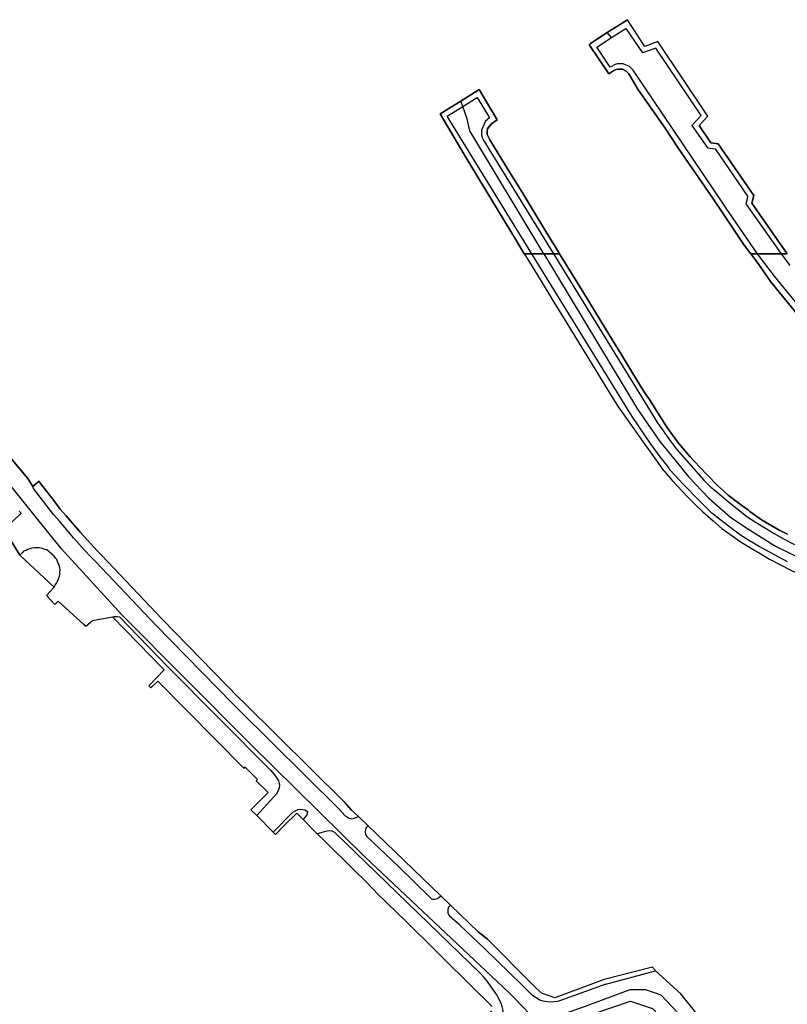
# Model space of a CAD drawing. Extents: x 166506 to 171543, y 332500 to 338212.
# Tile 112 of 139: x 168249 to 168532, y 336723 to 337086. Entities that reach past the tile are written whole.
import ezdxf

# ---------------------------------------------------------------- set-up
doc = ezdxf.new("R2010")
doc.units = 0
doc.header["$MEASUREMENT"] = 0
doc.layers.add('IRISH_OS_1000S_FEATURE', color=252, linetype='CONTINUOUS')

msp = doc.modelspace()

# ---------------------------------------------------------------- linework, layer by layer
at = {"layer": 'IRISH_OS_1000S_FEATURE', "color": 9}
for points in [[(168531.8, 337000), (168518.75, 337018.638), (168519.483, 337021.41), (168506.27, 337040.498), (168503.585, 337040.871), (168499.282, 337047.219), (168502.533, 337050.726), (168484.02, 337078.174), (168479.271, 337076.417), (168472.803, 337086.268), (168465.393, 337081.492), (168459.268, 337077.544), (168458.812, 337077.119), (168458.814, 337076.859), (168466.001, 337066.359), (168467.81, 337067.499), (168468.666, 337067.868), (168469.685, 337068.039), (168470.986, 337067.972), (168472.413, 337067.286), (168473.384, 337066.274), (168476.72, 337060.681), (168481.835, 337053.345), (168486.706, 337046.346), (168491.722, 337038.828), (168496.574, 337031.689), (168501.283, 337024.909), (168506.258, 337017.531), (168511.272, 337010.173), (168515.943, 337003.212), (168518.345, 337000), (168531.8, 337000)], [(168447.809, 337000), (168447.505, 337000.497), (168442.772, 337008.243), (168438.428, 337015.352), (168433.96, 337022.664), (168428.898, 337030.947), (168422.109, 337042.024), (168421.07, 337043.936), (168421.059, 337045.036), (168421.289, 337046.021), (168421.8, 337046.927), (168422.691, 337047.917), (168424.817, 337049.401), (168418.205, 337060.487), (168411.385, 337056.289), (168403.749, 337051.589), (168413.352, 337035.408), (168431.882, 337004.8), (168434.803, 337000), (168447.809, 337000)]]:
    msp.add_lwpolyline(points, close=True, dxfattribs=at)
for points in [[(168465.393, 337081.492), (168472.803, 337086.268)], [(168502.533, 337050.726), (168484.02, 337078.174), (168479.271, 337076.417), (168472.803, 337086.268)], [(168476.72, 337060.681), (168473.384, 337066.274), (168472.413, 337067.286), (168470.986, 337067.972), (168469.685, 337068.039), (168468.666, 337067.868), (168467.81, 337067.499), (168466.001, 337066.359), (168458.814, 337076.859), (168458.812, 337077.119), (168459.268, 337077.544), (168465.393, 337081.492)], [(168467.008, 337079.708), (168465.393, 337081.492)], [(168467.008, 337079.708), (168472.196, 337083.082), (168478.356, 337074.061)], [(168520.838, 337000), (168511.825, 337012.962), (168474.971, 337067.612), (168473.657, 337069), (168471.266, 337069.977), (168469.205, 337070.016), (168468.347, 337069.787), (168466.457, 337068.727), (168461.562, 337076.166), (168467.008, 337079.708)], [(168496.552, 337047.312), (168500.029, 337050.905), (168483.279, 337075.741), (168478.356, 337074.061)], [(168411.385, 337056.289), (168418.205, 337060.487), (168424.817, 337049.401), (168422.691, 337047.917), (168421.8, 337046.927), (168421.289, 337046.021), (168421.059, 337045.036), (168421.07, 337043.936), (168422.109, 337042.024)], [(168481.835, 337053.345), (168476.72, 337060.681)], [(168431.882, 337004.8), (168413.352, 337035.408), (168403.749, 337051.589), (168411.385, 337056.289)], [(168412.171, 337054.295), (168411.385, 337056.289)], [(168412.171, 337054.295), (168417.473, 337057.596), (168421.909, 337050.092), (168420.521, 337048.816), (168419.053, 337045.558), (168419.009, 337043.955), (168419.198, 337043.036), (168419.872, 337041.641), (168445.538, 337000)], [(168437.603, 337000), (168406.319, 337050.654), (168412.171, 337054.295)], [(168441.998, 337000), (168414.755, 337045.253), (168413.71, 337049.768), (168412.171, 337054.295)], [(168486.706, 337046.346), (168481.835, 337053.345)], [(168499.282, 337047.219), (168502.533, 337050.726)], [(168496.552, 337047.312), (168502.323, 337039.036), (168505.248, 337038.645), (168517.084, 337021.265), (168516.956, 337020.082), (168516.492, 337018.396), (168529.54, 337000)], [(168499.282, 337047.219), (168503.585, 337040.871), (168506.27, 337040.498), (168519.483, 337021.41), (168518.75, 337018.638), (168531.8, 337000)], [(168491.722, 337038.828), (168486.706, 337046.346)], [(168422.109, 337042.024), (168428.898, 337030.947)], [(168496.574, 337031.689), (168491.722, 337038.828)], [(168428.898, 337030.947), (168433.96, 337022.664)], [(168501.283, 337024.909), (168496.574, 337031.689)], [(168433.96, 337022.664), (168438.428, 337015.352)], [(168506.258, 337017.531), (168501.283, 337024.909)], [(168438.428, 337015.352), (168442.772, 337008.243)], [(168511.272, 337010.173), (168506.258, 337017.531)], [(168442.772, 337008.243), (168447.505, 337000.497)], [(168515.943, 337003.212), (168511.272, 337010.173)], [(168434.803, 337000), (168431.882, 337004.8)], [(168531.849, 336896.658), (168528.982, 336898.022), (168522.321, 336901.945), (168517.985, 336904.94), (168517.322, 336905.556), (168516.73, 336905.988), (168513.567, 336908.295), (168509.971, 336911.055), (168506.034, 336914.632), (168504.948, 336915.646), (168503.414, 336917.227), (168502.092, 336918.59), (168497.447, 336923.561), (168495.957, 336925.155), (168491.716, 336930.209), (168488.95, 336933.914), (168487.196, 336936.364), (168485.504, 336939.024), (168480.923, 336946.228), (168479.388, 336948.515), (168478.503, 336949.834), (168474.801, 336955.877), (168470.482, 336962.926), (168465.945, 336970.346), (168461.505, 336977.605), (168456.711, 336985.444), (168451.931, 336993.26), (168447.809, 337000), (168445.538, 337000), (168441.998, 337000), (168437.603, 337000), (168434.803, 337000), (168436.305, 336997.533), (168440.989, 336989.893), (168445.753, 336982.124), (168450.473, 336974.425), (168454.914, 336967.182), (168459.847, 336959.138), (168464.633, 336951.332), (168469.366, 336943.614), (168473.127, 336938.426), (168474.337, 336936.69), (168476.292, 336933.884), (168479.027, 336930.032), (168484.002, 336923.025), (168485.683, 336920.658), (168487.193, 336918.867), (168489.395, 336916.478), (168495.102, 336910.289), (168497.734, 336907.647), (168500.672, 336904.85), (168504.446, 336901.546), (168507.639, 336898.722), (168511.476, 336895.985), (168514.797, 336893.699), (168518.279, 336891.544), (168522.033, 336889.348), (168525.281, 336887.423), (168529.031, 336885.464), (168529.335, 336885.31), (168532.621, 336883.645)], [(168434.803, 337000), (168436.305, 336997.533)], [(168531.906, 336886.4), (168528.416, 336888.261), (168524.846, 336890.2), (168521.456, 336892.081), (168517.865, 336894.221), (168514.574, 336896.263), (168511.582, 336898.426), (168506.843, 336902.119), (168503.99, 336904.423), (168501.98, 336906.291), (168499.345, 336909.076), (168493.272, 336915.241), (168488.605, 336920.275), (168487.597, 336921.769), (168484.959, 336925.094), (168481.372, 336930.113), (168474.638, 336940.034), (168437.603, 337000)], [(168441.998, 337000), (168476.503, 336942.684), (168484.787, 336930.832), (168489.881, 336924.641), (168495.518, 336917.673), (168502.72, 336909.995), (168510.958, 336902.801), (168517.882, 336898.281), (168527.494, 336892.215), (168545.801, 336883.278), (168562.162, 336875.37), (168584.837, 336864.757), (168606.047, 336855.176), (168624.582, 336848.18), (168637.166, 336843.53), (168647.239, 336840.927), (168660.43, 336838.58), (168668.754, 336837.544)], [(168445.538, 337000), (168483.97, 336937.646), (168488.726, 336930.934), (168490.902, 336927.906), (168501.024, 336916.504), (168503.637, 336913.999), (168505.184, 336912.748), (168506.851, 336911.377), (168508.358, 336910.086), (168510.729, 336908.019), (168513.682, 336905.696), (168516.915, 336903.174), (168520.347, 336900.994), (168523.738, 336898.833), (168527.008, 336896.871), (168530.6, 336894.752), (168534.41, 336892.773)], [(168447.505, 337000.497), (168447.809, 337000)], [(168447.809, 337000), (168451.931, 336993.26)], [(168518.345, 337000), (168515.943, 337003.212)], [(168531.801, 337000), (168529.54, 337000), (168524.998, 337000), (168520.838, 337000), (168518.346, 337000), (168521.003, 336996.448), (168525.584, 336989.747), (168531.083, 336983.022), (168536.628, 336976.241)], [(168521.003, 336996.448), (168518.346, 337000)], [(168534.854, 336982.221), (168527.083, 336991.736), (168520.838, 337000)], [(168529.54, 337000), (168532.68, 336995.627)], [(168436.305, 336997.533), (168440.989, 336989.893)], [(168525.584, 336989.747), (168521.003, 336996.448)], [(168451.931, 336993.26), (168456.711, 336985.444)], [(168440.989, 336989.893), (168445.753, 336982.124)], [(168531.083, 336983.022), (168525.584, 336989.747)], [(168456.711, 336985.444), (168461.505, 336977.605)], [(168188.638, 336983.983), (168242.72, 336927.903), (168251.659, 336917.196), (168253.577, 336914.171)], [(168445.753, 336982.124), (168450.473, 336974.425)], [(168536.628, 336976.241), (168531.083, 336983.022)], [(168431.134, 336725.584), (168429.263, 336727.518), (168375.993, 336777.734), (168333.83, 336819.274), (168286.374, 336866.903), (168264.022, 336891.315), (168243.343, 336917.057), (168209.581, 336954.523), (168190.689, 336975.104)], [(168461.505, 336977.605), (168465.945, 336970.346)], [(168450.473, 336974.425), (168454.914, 336967.182)], [(168465.945, 336970.346), (168470.482, 336962.926)], [(168454.914, 336967.182), (168459.847, 336959.138)], [(168470.482, 336962.926), (168474.801, 336955.877)], [(168459.847, 336959.138), (168464.633, 336951.332)], [(168474.801, 336955.877), (168478.503, 336949.834), (168479.388, 336948.515)], [(168464.633, 336951.332), (168469.366, 336943.614)], [(168479.388, 336948.515), (168480.923, 336946.228), (168485.504, 336939.024)], [(168469.366, 336943.614), (168473.127, 336938.426), (168474.337, 336936.69)], [(168485.504, 336939.024), (168487.196, 336936.364), (168488.95, 336933.914), (168491.716, 336930.209)], [(168474.337, 336936.69), (168476.292, 336933.884), (168479.027, 336930.032)], [(168498.066, 336720.365), (168492.473, 336727.194), (168483.188, 336735.667), (168483.03, 336735.869), (168482.095, 336737.071), (168464.257, 336732.445), (168446.036, 336725.718), (168441.163, 336727.48), (168438.07, 336730.365), (168421.064, 336747.487), (168417.761, 336750.064), (168407.587, 336759.892), (168404.003, 336763.304), (168377.065, 336789.233), (168373.603, 336792.59), (168370.907, 336795.039), (168368.55, 336797.859), (168331.509, 336834.453), (168329.506, 336836.335), (168301.248, 336865.354), (168279.06, 336888.731), (168277.364, 336890.368), (168271.096, 336897.289), (168265.873, 336903.448), (168263.698, 336905.886), (168261.312, 336909.076), (168256.431, 336915.275), (168255.852, 336916.187), (168253.577, 336914.171), (168251.659, 336917.196), (168242.72, 336927.903)], [(168479.027, 336930.032), (168484.002, 336923.025)], [(168491.716, 336930.209), (168495.957, 336925.155), (168497.447, 336923.561)], [(168484.002, 336923.025), (168485.683, 336920.658), (168487.193, 336918.867), (168489.395, 336916.478)], [(168497.447, 336923.561), (168502.092, 336918.59), (168503.414, 336917.227)], [(168489.395, 336916.478), (168495.102, 336910.289)], [(168503.414, 336917.227), (168504.948, 336915.646), (168506.034, 336914.632), (168509.971, 336911.055)], [(168253.577, 336914.171), (168255.852, 336916.187), (168256.431, 336915.275), (168261.312, 336909.076), (168263.698, 336905.886), (168265.873, 336903.448), (168271.096, 336897.289), (168277.364, 336890.368), (168279.06, 336888.731), (168301.248, 336865.354), (168329.506, 336836.335), (168331.509, 336834.453), (168368.55, 336797.859), (168370.907, 336795.039)], [(168368.797, 336792.861), (168366.326, 336795.558), (168329.288, 336832.146), (168327.263, 336834.051), (168298.941, 336863.136), (168276.787, 336886.477), (168275.064, 336888.141), (168272.549, 336890.918), (168268.69, 336895.179), (168263.458, 336901.348), (168261.218, 336903.858), (168258.773, 336907.127), (168253.816, 336913.423), (168253.577, 336914.171)], [(168495.102, 336910.289), (168497.734, 336907.647), (168500.672, 336904.85)], [(168509.971, 336911.055), (168513.567, 336908.295), (168516.73, 336905.988)], [(168516.73, 336905.988), (168517.322, 336905.556), (168517.985, 336904.94), (168522.321, 336901.945), (168528.982, 336898.022)], [(168248.738, 336888.951), (168243.029, 336898.362), (168249.211, 336904.395), (168248.51, 336905.108)], [(168248.51, 336905.108), (168249.211, 336904.395), (168243.029, 336898.362), (168248.738, 336888.951), (168261.382, 336877.083), (168258.539, 336874.088), (168261.717, 336870.726), (168262.91, 336871.932), (168272.525, 336863.239), (168273.099, 336862.691), (168275.62, 336864.807), (168282.957, 336866.169), (168302.034, 336846.669), (168296.294, 336840.758), (168297.09, 336840.011), (168299.601, 336842.489), (168331.421, 336810.334), (168331.867, 336810.774), (168336.401, 336806.193), (168335.955, 336805.753), (168340.305, 336801.357), (168333.943, 336795.081), (168336.112, 336792.902), (168342.226, 336786.759), (168342.997, 336785.986), (168346.215, 336789.227), (168350.908, 336793.833), (168353.227, 336791.481), (168357.062, 336787.588), (168358.442, 336786.223), (168361.505, 336783.193), (168371.739, 336773.109), (168376.598, 336768.408), (168381.05, 336763.745), (168383.519, 336761.362), (168388.458, 336756.578), (168390.129, 336754.929), (168416.356, 336729.046), (168421.905, 336723.657), (168422.589, 336722.961)], [(168500.672, 336904.85), (168504.446, 336901.546), (168507.639, 336898.722)], [(168507.639, 336898.722), (168511.476, 336895.985), (168514.797, 336893.699)], [(168528.982, 336898.022), (168531.849, 336896.658)], [(168261.382, 336877.083), (168261.818, 336877.825), (168262.273, 336878.588), (168262.669, 336879.35), (168262.964, 336880.171), (168263.358, 336881.213), (168263.495, 336881.914), (168263.511, 336882.534), (168263.586, 336883.494), (168263.562, 336884.174), (168263.379, 336884.793), (168263.114, 336885.591), (168262.771, 336886.229), (168262.365, 336887.247), (168261.862, 336887.844), (168261.378, 336888.561), (168260.614, 336889.277), (168259.73, 336890.032), (168259.228, 336890.449), (168258.646, 336890.806), (168257.925, 336891.022), (168257.164, 336891.297), (168256.583, 336891.474), (168255.902, 336891.55), (168255.002, 336891.605), (168254.183, 336891.561), (168253.184, 336891.415), (168252.425, 336891.171), (168251.606, 336890.947), (168251.069, 336890.584), (168250.17, 336890.319), (168249.614, 336889.716), (168248.738, 336888.951)], [(168514.797, 336893.699), (168518.279, 336891.544), (168522.033, 336889.348)], [(168248.738, 336888.951), (168261.382, 336877.083)], [(168522.033, 336889.348), (168525.281, 336887.423), (168529.031, 336885.464), (168529.335, 336885.31)], [(168529.335, 336885.31), (168532.621, 336883.645), (168536.625, 336881.662)], [(168261.382, 336877.083), (168258.539, 336874.088), (168261.717, 336870.726), (168262.91, 336871.932), (168272.525, 336863.239)], [(168273.099, 336862.691), (168275.62, 336864.807), (168282.957, 336866.169)], [(168282.957, 336866.169), (168283.509, 336866.274), (168284.604, 336866.322), (168285.501, 336866.128), (168303.231, 336847.832), (168341.157, 336809.675), (168341.892, 336808.814), (168343.026, 336807.411), (168344.113, 336805.711), (168344.544, 336804.264), (168344.376, 336803.126), (168343.903, 336801.825), (168343.257, 336800.713), (168342.465, 336799.837), (168336.112, 336792.902)], [(168282.957, 336866.169), (168302.034, 336846.669), (168296.294, 336840.758)], [(168273.099, 336862.691), (168272.525, 336863.239)], [(168296.294, 336840.758), (168297.09, 336840.011)], [(168333.943, 336795.081), (168340.305, 336801.357), (168335.955, 336805.753), (168336.401, 336806.193), (168331.867, 336810.774), (168331.421, 336810.334), (168299.601, 336842.489), (168297.09, 336840.011)], [(168333.943, 336795.081), (168336.112, 336792.902)], [(168342.226, 336786.759), (168349.454, 336794.112), (168350.307, 336794.688), (168351.393, 336795.178), (168352.412, 336795.325), (168353.852, 336794.986), (168354.91, 336794.407), (168354.58, 336793.131), (168353.227, 336791.481)], [(168353.227, 336791.481), (168350.908, 336793.833), (168346.215, 336789.227)], [(168370.907, 336795.039), (168373.603, 336792.59)], [(168336.112, 336792.902), (168342.226, 336786.759)], [(168358.442, 336786.223), (168357.062, 336787.588), (168353.227, 336791.481)], [(168368.797, 336792.861), (168369.549, 336792.309), (168370.278, 336791.944), (168371.231, 336791.761), (168372.165, 336791.896), (168373.603, 336792.59)], [(168373.603, 336792.59), (168377.065, 336789.233)], [(168342.226, 336786.759), (168342.997, 336785.986)], [(168346.215, 336789.227), (168342.997, 336785.986)], [(168422.307, 336720.993), (168424.262, 336717.981), (168426.34, 336719.406), (168426.654, 336719.692), (168426.822, 336720.213), (168426.965, 336721.03), (168426.691, 336722.475), (168426.268, 336723.77), (168425.591, 336725.067), (168424.706, 336726.831), (168422.621, 336729.743), (168421.273, 336731.745), (168419.838, 336733.394), (168418.691, 336734.684), (168364.915, 336786.693), (168363.972, 336787.131), (168362.7, 336787.243), (168361.488, 336787.06), (168360.598, 336786.787), (168358.442, 336786.223)], [(168371.739, 336773.109), (168361.505, 336783.193), (168358.442, 336786.223)], [(168377.065, 336789.233), (168376.461, 336788.544), (168376.239, 336787.828), (168376.168, 336786.815), (168376.283, 336786.077), (168376.783, 336785.176)], [(168377.065, 336789.233), (168404.003, 336763.304)], [(168400.114, 336762.683), (168388.224, 336774.403), (168376.783, 336785.176)], [(168376.598, 336768.408), (168371.739, 336773.109)], [(168381.05, 336763.745), (168376.598, 336768.408)], [(168383.519, 336761.362), (168381.05, 336763.745)], [(168388.458, 336756.578), (168383.519, 336761.362)], [(168400.114, 336762.683), (168400.545, 336762.274), (168400.982, 336762.061), (168401.777, 336762.051), (168402.775, 336762.325), (168404.003, 336763.304)], [(168404.003, 336763.304), (168407.587, 336759.892)], [(168407.587, 336759.892), (168406.858, 336759.142), (168406.584, 336758.348), (168406.663, 336757.057), (168406.916, 336756.182), (168407.365, 336755.673)], [(168407.587, 336759.892), (168417.761, 336750.064)], [(168390.129, 336754.929), (168388.458, 336756.578)], [(168416.356, 336729.046), (168390.129, 336754.929)], [(168436.805, 336727.519), (168433.922, 336730.555), (168420.227, 336743.794), (168410.923, 336752.63), (168407.365, 336755.673)], [(168417.761, 336750.064), (168421.064, 336747.487), (168438.07, 336730.365)], [(168483.188, 336735.667), (168483.03, 336735.869), (168482.095, 336737.071), (168464.257, 336732.445)], [(168464.876, 336730.798), (168483.188, 336735.667)], [(168498.066, 336720.365), (168492.473, 336727.194), (168483.188, 336735.667)], [(168464.257, 336732.445), (168446.036, 336725.718), (168441.163, 336727.48), (168438.07, 336730.365)], [(168422.771, 336722.562), (168422.589, 336722.961), (168421.905, 336723.657), (168416.356, 336729.046)], [(168464.876, 336730.798), (168448.544, 336724.91), (168446.994, 336724.425), (168444.642, 336724.127), (168443.199, 336724.206), (168441.798, 336724.466), (168440.563, 336724.89), (168437.871, 336726.637), (168436.805, 336727.519)], [(168439.951, 336716.477), (168447.48, 336719.159), (168449.238, 336719.785), (168457.028, 336722.56), (168473.872, 336728.76), (168479.487, 336728.76), (168485.158, 336726.807), (168501.953, 336709.043), (168525.691, 336683.479), (168552.083, 336655.27), (168588.647, 336617.419), (168602.806, 336601.412), (168639.52, 336560.677), (168666.798, 336533.545), (168704.706, 336494.862), (168750.289, 336446.465), (168769.886, 336426.308), (168780.447, 336414.848)], [(168439.951, 336716.477), (168431.134, 336725.584)], [(168454.392, 336717.878), (168473.952, 336724.546), (168482.065, 336721.851), (168599.736, 336597.363), (168597.565, 336595.812)]]:
    msp.add_lwpolyline(points, dxfattribs=at)

doc.saveas('drawing.dxf')
